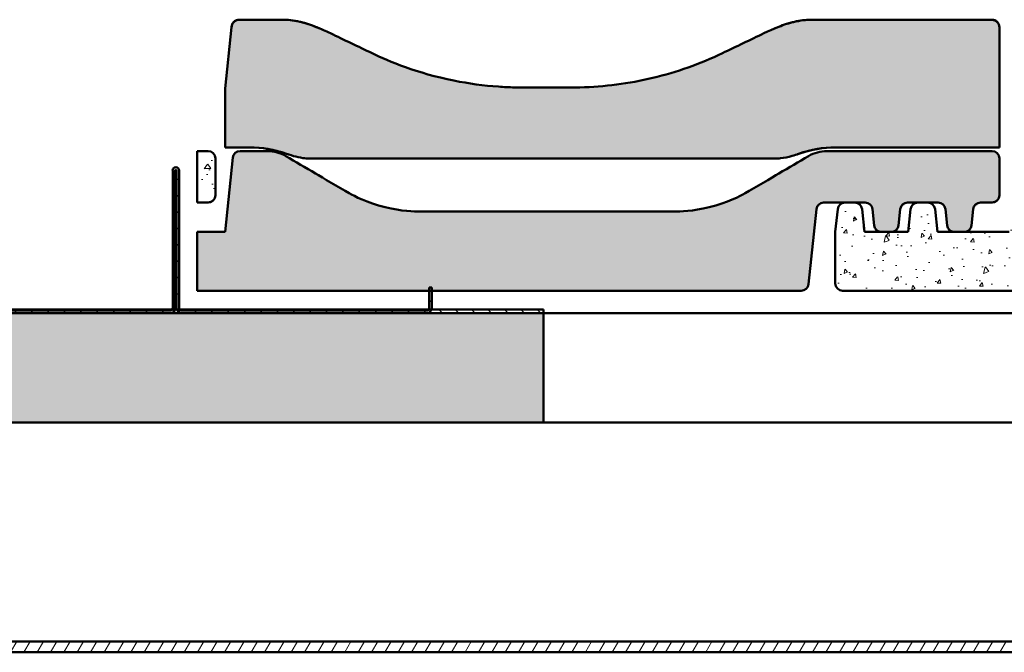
# Model space of a CAD drawing. Header units: millimetres. Extents: x 200 to 13555, y -185 to 8310.
# Tile 57 of 94: x 7575 to 7845, y 7554 to 7727. Entities that reach past the tile are written whole.
import ezdxf

# ---------------------------------------------------------------- set-up
doc = ezdxf.new("R2010")
doc.units = ezdxf.units.MM
doc.header["$LTSCALE"] = 10
doc.layers.add('Schraffur', color=7, linetype='Continuous', lineweight=18)
doc.layers.add('Sichtbare Kanten(DIN)', color=7, linetype='Continuous', lineweight=50)
pattern_1 = [(135.00021, (0, 0), (-2.2450558, -2.2450723), [])]

msp = doc.modelspace()

# ---------------------------------------------------------------- hatches: boundary and pattern name
at = {"layer": 'Schraffur'}
h = msp.add_hatch(dxfattribs=at)
h.set_pattern_fill('AR-CONC', color=256, scale=0.538328, angle=150.0002, style=0, pattern_type=2)
h.set_pattern_definition([(200.000246, (0, 0), (-3.1750085, 2.223143), [0.4037458, -4.4412034]), (145.000246, (0, 0), (-1.3777477, -3.8802351), [0.3229966, -3.5529627]), (250.451246, (-0.2646, 0.1853), (-4.5527706, -1.6570553), [0.3431311, -3.7744415]), (196.184446, (-0.5383, -0.9324), (-4.5300362, 3.6442645), [0.6056186, -6.661805]), (246.635846, (-0.916, -0.629), (-6.979437, -2.0256357), [0.5146967, -5.661646]), (141.184246, (-0.5383, -0.9324), (-6.9794336, -2.025648), [0.484495, -5.329444]), (171.000246, (-0.87, -0.43), (-1.6991239, 3.4836793), [0.4037458, -4.4412034]), (116.000246, (-0.87, -0.43), (-3.0861806, -2.7257847), [0.3229966, -3.5529627]), (221.451646, (-1.0115, -0.14), (-4.7853045, 0.7579003), [0.3431311, -3.7744415]), (187.500246, (0, 0), (-0.95271328, -1.51924344), [0, -3.5098965, 0, -3.60679548, 0, -3.5664209]), (157.500246, (0, 0), (-2.2880534, -1.13069063), [0, -2.05641175, 0, -3.42914734, 0, -1.3592774]), (117.500246, (1.0396, -0.6002), (-2.42800634, 1.54199861), [0, -1.3458192, 0, -4.19895593, 0, -5.5716915]), (107.500246, (1.5058, -0.8694), (-2.98829684, 1.1030186), [0, -1.749565, 0, -2.7885374, 0, -3.9567085])])
edge = h.paths.add_edge_path()
edge.add_spline(control_points=[(7653.52, 7689.4), (7653.79, 7689.36), (7654.07, 7689.34), (7654.35, 7689.34)], knot_values=[-0.081557, -0.081557, -0.081557, -0.081557, 0, 0, 0, 0], degree=3, periodic=0)
edge.add_line((7654.35, 7689.34), (7783.2, 7689.34))
edge.add_spline(control_points=[(7783.2, 7689.34), (7783.48, 7689.34), (7783.76, 7689.36), (7784.03, 7689.4)], knot_values=[-0.081646, -0.081646, -0.081646, -0.081646, 0, 0, 0, 0], degree=3, periodic=0)
edge.add_spline(control_points=[(7784.03, 7689.4), (7784.95, 7689.5), (7786.1, 7689.75), (7787.81, 7690.22), (7788.44, 7690.41), (7789.04, 7690.63)], knot_values=[-0.530772, -0.530772, -0.530772, -0.530772, -0.192001, -0.192001, 0, 0, 0, 0], degree=3, periodic=0)
edge.add_ellipse((7799.11, 7662.15), major_axis=(0, 30.23), ratio=0.992546, start_angle=0, end_angle=19.5994, ccw=False)
edge.add_line((7799.11, 7692.38), (7844.04, 7692.38))
edge.add_line((7844.04, 7692.38), (7844.04, 7725.17))
edge.add_spline(control_points=[(7844.04, 7725.17), (7844.04, 7725.44), (7843.98, 7725.77), (7843.78, 7726.28), (7843.61, 7726.55), (7843.25, 7726.92), (7843.01, 7727.1), (7842.56, 7727.29), (7842.28, 7727.35), (7842.04, 7727.35)], knot_values=[-0.310236, -0.310236, -0.310236, -0.310236, -0.226476, -0.226476, -0.147134, -0.147134, -0.07203, -0.07203, 0, 0, 0, 0], degree=3, periodic=0)
edge.add_line((7842.04, 7727.35), (7792.17, 7727.35))
edge.add_spline(control_points=[(7792.17, 7727.35), (7790.42, 7727.35), (7788.67, 7727.05), (7784.55, 7725.94), (7782.04, 7724.91), (7779.46, 7723.66)], knot_values=[-1.461572, -1.461572, -1.461572, -1.461572, -0.861774, -0.861774, 0, 0, 0, 0], degree=3, periodic=0)
edge.add_spline(control_points=[(7779.46, 7723.66), (7775.83, 7721.92), (7771.81, 7719.99), (7768.07, 7718.2)], knot_values=[-1.243797, -1.243797, -1.243797, -1.243797, 0, 0, 0, 0], degree=3, periodic=0)
edge.add_spline(control_points=[(7768.07, 7718.2), (7762.01, 7715.3), (7755.6, 7713.02), (7742.42, 7709.86), (7735.73, 7708.99), (7728.18, 7708.8), (7727.36, 7708.79), (7726.58, 7708.79)], knot_values=[-4.034188, -4.034188, -4.034188, -4.034188, -2.121577, -2.121577, -0.233152, -0.233152, 0, 0, 0, 0], degree=3, periodic=0)
edge.add_line((7726.58, 7708.79), (7713.49, 7708.79))
edge.add_spline(control_points=[(7713.49, 7708.79), (7712.72, 7708.79), (7711.9, 7708.8), (7709.61, 7708.86), (7708.15, 7708.93), (7702.59, 7709.32), (7698.5, 7709.88), (7684.35, 7712.73), (7676.7, 7715.95), (7672, 7718.2)], knot_values=[-2.533609, -2.533609, -2.533609, -2.533609, -2.40777, -2.40777, -2.187146, -2.187146, -1.56301, -1.56301, 0, 0, 0, 0], degree=3, periodic=0)
edge.add_spline(control_points=[(7672, 7718.2), (7668.26, 7719.99), (7664.24, 7721.92), (7660.62, 7723.66)], knot_values=[-2.863314, -2.863314, -2.863314, -2.863314, -1.63252, -1.63252, -1.63252, -1.63252], degree=3, periodic=0)
edge.add_spline(control_points=[(7660.62, 7723.66), (7659.34, 7724.28), (7658.03, 7724.86), (7655.3, 7725.94), (7653.83, 7726.43), (7650.9, 7727.13), (7649.4, 7727.35), (7647.9, 7727.35)], knot_values=[-1.329698, -1.329698, -1.329698, -1.329698, -0.90429, -0.90429, -0.448624, -0.448624, 0, 0, 0, 0], degree=3, periodic=0)
edge.add_line((7647.9, 7727.35), (7635.52, 7727.35))
edge.add_spline(control_points=[(7635.52, 7727.35), (7635.3, 7727.35), (7635.09, 7727.31), (7634.68, 7727.16), (7634.48, 7727.05), (7634.08, 7726.74), (7633.9, 7726.51), (7633.61, 7725.98), (7633.52, 7725.67), (7633.48, 7725.36)], knot_values=[-0.313161, -0.313161, -0.313161, -0.313161, -0.247906, -0.247906, -0.181327, -0.181327, -0.09434, -0.09434, 0, 0, 0, 0], degree=3, periodic=0)
edge.add_line((7633.48, 7725.36), (7631.72, 7708.5))
edge.add_line((7631.72, 7708.5), (7631.72, 7692.38))
edge.add_line((7631.72, 7692.38), (7638.44, 7692.38))
edge.add_ellipse((7638.44, 7662.15), major_axis=(0, 30.23), ratio=0.992546, start_angle=340.4006, end_angle=360, ccw=False)
edge.add_spline(control_points=[(7648.51, 7690.63), (7650.17, 7690.03), (7652.18, 7689.55), (7653.52, 7689.4)], knot_values=[-0.404193, -0.404193, -0.404193, -0.404193, 0, 0, 0, 0], degree=3, periodic=0)
h = msp.add_hatch(dxfattribs=at)
h.set_pattern_fill('AR-CONC', color=256, scale=1.614983, angle=135.0002, style=0, pattern_type=2)
h.set_pattern_definition([(185.00021, (0, 0), (-7.474287, 8.907436), [1.211237, -13.32361]), (130.00021, (0, 0), (-7.005249, -10.174292), [0.96899, -10.658888]), (235.45121, (-0.623, 0.742), (-14.479549, -1.266738), [1.029393, -11.323324]), (181.18441, (-2.284, -2.284), (-10.297413, 14.077653), [1.816856, -19.985415]), (231.63581, (-3.142, -1.11), (-21.797675, -0.450594), [1.54409, -16.984938]), (126.18421, (-2.284, -2.284), (-21.797675, -0.450633), [1.453485, -15.988332]), (156.00021, (-2.855, -0.571), (-2.218748, 11.414226), [1.211237, -13.32361]), (101.00021, (-2.855, -0.571), (-11.059523, -5.502424), [0.96899, -10.658888]), (206.45161, (-3.04, 0.38), (-13.278267, 5.911818), [1.029393, -11.323324]), (172.50021, (0, 0), (-3.9403807, -3.662686), [0, -10.5296895, 0, -10.8203864, 0, -10.6992627]), (142.50021, (0, 0), (-7.5082033, -1.49991), [0, -6.1692352, 0, -10.287442, 0, -4.0778322]), (102.50021, (2.5466, -2.5466), (-5.8385224, 6.3536153), [0, -4.0374576, 0, -12.596868, 0, -16.7150746]), (92.50021, (3.6886, -3.6885), (-7.802969, 5.5165917), [0, -5.248695, 0, -8.365612, 0, -11.8701254])])
edge = h.paths.add_edge_path()
edge.add_ellipse((7627.04, 7679.28), major_axis=(0, -2.02), ratio=0.992546, start_angle=0, end_angle=90)
edge.add_line((7629.04, 7679.28), (7629.04, 7689.36))
edge.add_ellipse((7627.04, 7689.36), major_axis=(0, 2.02), ratio=0.992546, start_angle=270, end_angle=360)
edge.add_line((7627.04, 7691.37), (7624.04, 7691.37))
edge.add_line((7624.04, 7691.37), (7624.04, 7677.27))
edge.add_line((7624.04, 7677.27), (7627.04, 7677.27))
h = msp.add_hatch(dxfattribs=at)
h.set_pattern_fill('AR-CONC', color=256, scale=0.538328, angle=30, style=0, pattern_type=2)
h.set_pattern_definition([(80.000022, (0, 0), (3.5128089, 1.6380528), [0.4037458, -4.4412034]), (25.000022, (0, 0), (-2.6714961, 3.1332925), [0.3229966, -3.5529627]), (130.451022, (0.2927, 0.1365), (0.8413519, 4.7713394), [0.3431311, -3.7744415]), (76.18422, (-0.5383, 0.9324), (5.421052, 2.100973), [0.6056186, -6.661805]), (126.63562, (-0.0866, 1.1075), (1.735494, 7.0571807), [0.5146967, -5.661646]), (21.18402, (-0.5383, 0.9324), (1.7354816, 7.057184), [0.484495, -5.329444]), (51.000022, (0.0625, 0.9685), (3.8665157, -0.2703703), [0.4037458, -4.4412034]), (356.000022, (0.0625, 0.9685), (-0.8174928, 4.0356064), [0.3229966, -3.5529627]), (101.451422, (0.3847, 0.946), (3.0490279, 3.7652333), [0.3431311, -3.7744415]), (67.500022, (0, 0), (-0.8393406, 1.5846989), [0, -3.5098965, 0, -3.60679548, 0, -3.5664209]), (37.500022, (0, 0), (0.1648298, 2.54685703), [0, -2.05641175, 0, -3.42914734, 0, -1.3592774]), (357.500022, (-1.0396, -0.6002), (2.54941833, 1.33170592), [0, -1.3458192, 0, -4.19895593, 0, -5.5716915]), (347.500022, (-1.5058, -0.8694), (2.4493985, 2.03642213), [0, -1.749565, 0, -2.7885374, 0, -3.9567085])])
edge = h.paths.add_edge_path()
edge.add_ellipse((7635.84, 7689.36), major_axis=(0, 2.02), ratio=0.992546, start_angle=0, end_angle=84)
edge.add_line((7633.85, 7689.57), (7631.72, 7669.21))
edge.add_line((7631.72, 7669.21), (7624.04, 7669.21))
edge.add_line((7624.04, 7669.21), (7624.04, 7653.09))
edge.add_line((7624.04, 7653.09), (7687.69, 7653.09))
edge.add_line((7687.69, 7653.09), (7688.39, 7653.09))
edge.add_line((7688.39, 7653.09), (7789.71, 7653.09))
edge.add_ellipse((7789.71, 7655.1), major_axis=(0, -2.02), ratio=0.992546, start_angle=0, end_angle=84)
edge.add_line((7791.7, 7654.89), (7793.85, 7675.46))
edge.add_ellipse((7795.84, 7675.25), major_axis=(0, 2.02), ratio=0.992546, start_angle=0, end_angle=84, ccw=False)
edge.add_line((7795.84, 7677.27), (7801.68, 7677.27))
edge.add_line((7801.68, 7677.27), (7804.39, 7677.27))
edge.add_line((7804.39, 7677.27), (7807.24, 7677.27))
edge.add_ellipse((7807.24, 7675.25), major_axis=(0, 2.02), ratio=0.992546, start_angle=276, end_angle=360, ccw=False)
edge.add_line((7809.22, 7675.46), (7809.69, 7671.01))
edge.add_ellipse((7811.68, 7671.22), major_axis=(0, -2.02), ratio=0.992546, start_angle=276, end_angle=360)
edge.add_line((7811.68, 7669.21), (7814.39, 7669.21))
edge.add_ellipse((7814.39, 7671.22), major_axis=(0, -2.02), ratio=0.992546, start_angle=0, end_angle=84)
edge.add_line((7816.38, 7671.01), (7816.85, 7675.46))
edge.add_ellipse((7818.84, 7675.25), major_axis=(0, 2.02), ratio=0.992546, start_angle=0, end_angle=84, ccw=False)
edge.add_line((7818.84, 7677.27), (7821.68, 7677.27))
edge.add_line((7821.68, 7677.27), (7824.39, 7677.27))
edge.add_line((7824.39, 7677.27), (7827.24, 7677.27))
edge.add_ellipse((7827.24, 7675.25), major_axis=(0, 2.02), ratio=0.992546, start_angle=276, end_angle=360, ccw=False)
edge.add_line((7829.22, 7675.46), (7829.69, 7671.01))
edge.add_ellipse((7831.68, 7671.22), major_axis=(0, -2.02), ratio=0.992546, start_angle=276, end_angle=360)
edge.add_line((7831.68, 7669.21), (7834.39, 7669.21))
edge.add_ellipse((7834.39, 7671.22), major_axis=(0, -2.02), ratio=0.992546, start_angle=0, end_angle=84)
edge.add_line((7836.38, 7671.01), (7836.85, 7675.46))
edge.add_ellipse((7838.84, 7675.25), major_axis=(0, 2.02), ratio=0.992546, start_angle=0, end_angle=84, ccw=False)
edge.add_line((7838.84, 7677.27), (7842.04, 7677.27))
edge.add_ellipse((7842.04, 7679.28), major_axis=(0, -2.02), ratio=0.992546, start_angle=0, end_angle=90)
edge.add_line((7844.04, 7679.28), (7844.04, 7689.36))
edge.add_ellipse((7842.04, 7689.36), major_axis=(0, 2.02), ratio=0.992546, start_angle=270, end_angle=360)
edge.add_line((7842.04, 7691.37), (7796.74, 7691.37))
edge.add_spline(control_points=[(7796.74, 7691.37), (7795.85, 7691.37), (7794.98, 7691.26), (7793.27, 7690.79), (7792.46, 7690.45), (7791.7, 7690)], knot_values=[-0.529094, -0.529094, -0.529094, -0.529094, -0.264684, -0.264684, 0, 0, 0, 0], degree=3, periodic=0)
edge.add_spline(control_points=[(7791.7, 7690), (7789.05, 7688.44), (7786.28, 7686.81), (7781.6, 7684.06), (7777.12, 7681.42), (7774.34, 7679.83)], knot_values=[-2.262163, -2.262163, -2.262163, -2.262163, -0.960654, -0.960654, 0, 0, 0, 0], degree=3, periodic=0)
edge.add_spline(control_points=[(7774.34, 7679.83), (7772.94, 7679.03), (7769.52, 7677.19), (7760, 7674.88), (7756.38, 7674.77), (7754.89, 7674.77)], knot_values=[-0.960597, -0.960597, -0.960597, -0.960597, -0.447921, -0.447921, 0, 0, 0, 0], degree=3, periodic=0)
edge.add_line((7754.89, 7674.77), (7685.19, 7674.77))
edge.add_spline(control_points=[(7685.19, 7674.77), (7683.69, 7674.77), (7680.07, 7674.88), (7670.55, 7677.19), (7667.13, 7679.03), (7665.73, 7679.83)], knot_values=[-0.90389, -0.90389, -0.90389, -0.90389, -0.482407, -0.482407, 0, 0, 0, 0], degree=3, periodic=0)
edge.add_spline(control_points=[(7665.73, 7679.83), (7662.95, 7681.42), (7658.47, 7684.06), (7653.8, 7686.81), (7651.03, 7688.44), (7648.37, 7690)], knot_values=[-1.81679, -1.81679, -1.81679, -1.81679, -1.15832, -1.15832, -0.266199, -0.266199, -0.266199, -0.266199], degree=3, periodic=0)
edge.add_spline(control_points=[(7648.37, 7690), (7647.61, 7690.45), (7646.8, 7690.79), (7645.1, 7691.26), (7644.22, 7691.37), (7643.34, 7691.37)], knot_values=[-0.529075, -0.529075, -0.529075, -0.529075, -0.2644, -0.2644, 0, 0, 0, 0], degree=3, periodic=0)
edge.add_line((7643.34, 7691.37), (7635.84, 7691.37))
h = msp.add_hatch(dxfattribs=at)
h.set_pattern_fill('AR-CONC', color=256, scale=1.614983, angle=30, style=0, pattern_type=2)
h.set_pattern_definition([(80.00002, (0, 0), (10.538427, 4.9141584), [1.211237, -13.32361]), (25.00002, (0, 0), (-8.014488, 9.399878), [0.96899, -10.658888]), (130.45102, (0.878, 0.41), (2.524056, 14.314018), [1.029393, -11.323324]), (76.18422, (-1.615, 2.797), (16.263156, 6.30292), [1.816856, -19.985415]), (126.63562, (-0.26, 3.322), (5.206482, 21.171542), [1.54409, -16.984938]), (21.18402, (-1.615, 2.797), (5.206445, 21.171552), [1.453485, -15.988332]), (51.00002, (0.187, 2.905), (11.599547, -0.811111), [1.211237, -13.32361]), (356.00002, (0.187, 2.905), (-2.452478, 12.106819), [0.96899, -10.658888]), (101.45142, (1.154, 2.838), (9.147084, 11.2957), [1.029393, -11.323324]), (67.500022, (0, 0), (-2.5180218, 4.7540967), [0, -10.5296895, 0, -10.8203864, 0, -10.6992627]), (37.50002, (0, 0), (0.4944894, 7.640571), [0, -6.1692352, 0, -10.287442, 0, -4.0778322]), (357.50002, (-3.119, -1.8007), (7.648255, 3.9951178), [0, -4.0374576, 0, -12.596868, 0, -16.7150746]), (347.50002, (-4.5175, -2.608), (7.3481955, 6.1092664), [0, -5.248695, 0, -8.365612, 0, -11.8701254])])
edge = h.paths.add_edge_path()
edge.add_line((7819.04, 7669.21), (7814.39, 7669.21))
edge.add_line((7814.39, 7669.21), (7811.68, 7669.21))
edge.add_line((7811.68, 7669.21), (7807.04, 7669.21))
edge.add_line((7807.04, 7669.21), (7806.38, 7675.46))
edge.add_ellipse((7804.39, 7675.25), major_axis=(0, 2.02), ratio=0.992546, start_angle=276, end_angle=360)
edge.add_line((7804.39, 7677.27), (7801.68, 7677.27))
edge.add_ellipse((7801.68, 7675.25), major_axis=(0, 2.02), ratio=0.992546, start_angle=0, end_angle=84)
edge.add_line((7799.69, 7675.46), (7799.04, 7669.21))
edge.add_line((7799.04, 7669.21), (7799.04, 7655.1))
edge.add_ellipse((7801.04, 7655.1), major_axis=(0, -2.02), ratio=0.992546, start_angle=270, end_angle=360)
edge.add_line((7801.04, 7653.09), (8004.71, 7653.09))
edge.add_ellipse((8004.71, 7655.1), major_axis=(0, -2.02), ratio=0.992546, start_angle=0, end_angle=84)
edge.add_line((8006.7, 7654.89), (8008.85, 7675.46))
edge.add_ellipse((8010.84, 7675.25), major_axis=(0, 2.02), ratio=0.992546, start_angle=0, end_angle=84, ccw=False)
edge.add_line((8010.84, 7677.27), (8016.68, 7677.27))
edge.add_line((8016.68, 7677.27), (8019.39, 7677.27))
edge.add_line((8019.39, 7677.27), (8022.24, 7677.27))
edge.add_ellipse((8022.24, 7675.25), major_axis=(0, 2.02), ratio=0.992546, start_angle=276, end_angle=360, ccw=False)
edge.add_line((8024.22, 7675.46), (8024.69, 7671.01))
edge.add_ellipse((8026.68, 7671.22), major_axis=(0, -2.02), ratio=0.992546, start_angle=276, end_angle=360)
edge.add_line((8026.68, 7669.21), (8029.39, 7669.21))
edge.add_ellipse((8029.39, 7671.22), major_axis=(0, -2.02), ratio=0.992546, start_angle=0, end_angle=84)
edge.add_line((8031.38, 7671.01), (8031.85, 7675.46))
edge.add_ellipse((8033.84, 7675.25), major_axis=(0, 2.02), ratio=0.992546, start_angle=0, end_angle=84, ccw=False)
edge.add_line((8033.84, 7677.27), (8036.68, 7677.27))
edge.add_line((8036.68, 7677.27), (8039.39, 7677.27))
edge.add_line((8039.39, 7677.27), (8042.24, 7677.27))
edge.add_ellipse((8042.24, 7675.25), major_axis=(0, 2.02), ratio=0.992546, start_angle=276, end_angle=360, ccw=False)
edge.add_line((8044.22, 7675.46), (8044.69, 7671.01))
edge.add_ellipse((8046.68, 7671.22), major_axis=(0, -2.02), ratio=0.992546, start_angle=276, end_angle=360)
edge.add_line((8046.68, 7669.21), (8049.39, 7669.21))
edge.add_ellipse((8049.39, 7671.22), major_axis=(0, -2.02), ratio=0.992546, start_angle=0, end_angle=84)
edge.add_line((8051.38, 7671.01), (8051.85, 7675.46))
edge.add_ellipse((8053.84, 7675.25), major_axis=(0, 2.02), ratio=0.992546, start_angle=0, end_angle=84, ccw=False)
edge.add_line((8053.84, 7677.27), (8057.04, 7677.27))
edge.add_ellipse((8057.04, 7679.28), major_axis=(0, -2.02), ratio=0.992546, start_angle=0, end_angle=90)
edge.add_line((8059.04, 7679.28), (8059.04, 7689.36))
edge.add_ellipse((8057.04, 7689.36), major_axis=(0, 2.02), ratio=0.992546, start_angle=270, end_angle=360)
edge.add_line((8057.04, 7691.37), (8011.74, 7691.37))
edge.add_spline(control_points=[(8011.74, 7691.37), (8010.85, 7691.37), (8009.98, 7691.26), (8008.27, 7690.79), (8007.46, 7690.45), (8006.7, 7690)], knot_values=[-0.529094, -0.529094, -0.529094, -0.529094, -0.264684, -0.264684, 0, 0, 0, 0], degree=3, periodic=0)
edge.add_spline(control_points=[(8006.7, 7690), (8004.05, 7688.44), (8001.28, 7686.81), (7996.6, 7684.06), (7992.12, 7681.42), (7989.34, 7679.83)], knot_values=[-2.262163, -2.262163, -2.262163, -2.262163, -0.960654, -0.960654, 0, 0, 0, 0], degree=3, periodic=0)
edge.add_spline(control_points=[(7989.34, 7679.83), (7987.94, 7679.03), (7984.52, 7677.19), (7975, 7674.88), (7971.38, 7674.77), (7969.89, 7674.77)], knot_values=[-0.960597, -0.960597, -0.960597, -0.960597, -0.447921, -0.447921, 0, 0, 0, 0], degree=3, periodic=0)
edge.add_line((7969.89, 7674.77), (7900.19, 7674.77))
edge.add_spline(control_points=[(7900.19, 7674.77), (7898.69, 7674.77), (7895.07, 7674.88), (7885.55, 7677.19), (7882.13, 7679.03), (7880.73, 7679.83)], knot_values=[-0.90389, -0.90389, -0.90389, -0.90389, -0.482407, -0.482407, 0, 0, 0, 0], degree=3, periodic=0)
edge.add_spline(control_points=[(7880.73, 7679.83), (7877.95, 7681.42), (7873.47, 7684.06), (7868.8, 7686.81), (7866.03, 7688.44), (7863.37, 7690)], knot_values=[-1.81679, -1.81679, -1.81679, -1.81679, -1.15832, -1.15832, -0.266199, -0.266199, -0.266199, -0.266199], degree=3, periodic=0)
edge.add_spline(control_points=[(7863.37, 7690), (7862.61, 7690.45), (7861.8, 7690.79), (7860.1, 7691.26), (7859.22, 7691.37), (7858.34, 7691.37)], knot_values=[-0.529075, -0.529075, -0.529075, -0.529075, -0.2644, -0.2644, 0, 0, 0, 0], degree=3, periodic=0)
edge.add_line((7858.34, 7691.37), (7850.84, 7691.37))
edge.add_ellipse((7850.84, 7689.36), major_axis=(0, 2.02), ratio=0.992546, start_angle=0, end_angle=84)
edge.add_line((7848.85, 7689.57), (7846.72, 7669.21))
edge.add_line((7846.72, 7669.21), (7834.39, 7669.21))
edge.add_line((7834.39, 7669.21), (7831.68, 7669.21))
edge.add_line((7831.68, 7669.21), (7827.04, 7669.21))
edge.add_line((7827.04, 7669.21), (7826.38, 7675.46))
edge.add_ellipse((7824.39, 7675.25), major_axis=(0, 2.02), ratio=0.992546, start_angle=276, end_angle=360)
edge.add_line((7824.39, 7677.27), (7821.68, 7677.27))
edge.add_ellipse((7821.68, 7675.25), major_axis=(0, 2.02), ratio=0.992546, start_angle=0, end_angle=84)
edge.add_line((7819.69, 7675.46), (7819.04, 7669.21))
h = msp.add_hatch(dxfattribs=at)
h.set_pattern_fill('ANSI31', color=256, scale=25.4, angle=90.0002, style=0)
h.set_pattern_definition(pattern_1)
edge = h.paths.add_edge_path()
edge.add_line((7569.44, 7646.95), (7616.64, 7646.95))
edge.add_ellipse((7616.64, 7648.35), major_axis=(1.4, 0), ratio=1, start_angle=270, end_angle=343.3985)
edge.add_ellipse((7616.64, 7648.35), major_axis=(0.4, 1.34), ratio=1, start_angle=270, end_angle=286.6015)
edge.add_line((7618.04, 7648.35), (7618.04, 7686.07))
edge.add_ellipse((7618.21, 7686.07), major_axis=(0, 0.175), ratio=1, start_angle=270, end_angle=450, ccw=False)
edge.add_line((7618.39, 7686.07), (7618.39, 7648.35))
edge.add_ellipse((7619.79, 7648.35), major_axis=(0, -1.4), ratio=1, start_angle=270, end_angle=286.6015)
edge.add_ellipse((7619.79, 7648.35), major_axis=(0.4, -1.34), ratio=1, start_angle=270, end_angle=343.3985)
edge.add_line((7619.79, 7646.95), (7686.99, 7646.95))
edge.add_ellipse((7686.99, 7648.35), major_axis=(1.4, 0), ratio=1, start_angle=270, end_angle=343.3985)
edge.add_ellipse((7686.99, 7648.35), major_axis=(0.4, 1.34), ratio=1, start_angle=270, end_angle=286.6015)
edge.add_line((7688.39, 7648.35), (7688.39, 7653.09))
edge.add_line((7688.39, 7653.09), (7688.39, 7653.95))
edge.add_line((7688.39, 7653.95), (7687.69, 7653.95))
edge.add_line((7687.69, 7653.95), (7687.69, 7653.09))
edge.add_line((7687.69, 7653.09), (7687.69, 7648.35))
edge.add_ellipse((7686.99, 7648.35), major_axis=(0, -0.7), ratio=1, start_angle=55.1501, end_angle=90, ccw=False)
edge.add_ellipse((7686.99, 7648.35), major_axis=(-0.4, -0.574), ratio=1, start_angle=34.8499, end_angle=90, ccw=False)
edge.add_line((7686.99, 7647.65), (7619.79, 7647.65))
edge.add_ellipse((7619.79, 7648.35), major_axis=(-0.7, 0), ratio=1, start_angle=34.8499, end_angle=90, ccw=False)
edge.add_ellipse((7619.79, 7648.35), major_axis=(-0.4, 0.574), ratio=1, start_angle=55.1501, end_angle=90, ccw=False)
edge.add_line((7619.09, 7648.35), (7619.09, 7686.07))
edge.add_ellipse((7618.21, 7686.07), major_axis=(0, 0.875), ratio=1, start_angle=270, end_angle=450)
edge.add_line((7617.34, 7686.07), (7617.34, 7648.35))
edge.add_ellipse((7616.64, 7648.35), major_axis=(0, -0.7), ratio=1, start_angle=55.1501, end_angle=90, ccw=False)
edge.add_ellipse((7616.64, 7648.35), major_axis=(-0.4, -0.574), ratio=1, start_angle=34.8499, end_angle=90, ccw=False)
edge.add_line((7616.64, 7647.65), (7569.44, 7647.65))
edge.add_ellipse((7569.44, 7648.35), major_axis=(-0.7, 0), ratio=1, start_angle=34.8499, end_angle=90, ccw=False)
edge.add_ellipse((7569.44, 7648.35), major_axis=(-0.574, -0.4), ratio=1, start_angle=325.1501, end_angle=360, ccw=False)
edge.add_line((7568.74, 7648.35), (7568.74, 7667.19))
edge.add_line((7568.74, 7667.19), (7568.04, 7667.19))
edge.add_line((7568.04, 7667.19), (7568.04, 7648.35))
edge.add_ellipse((7569.44, 7648.35), major_axis=(0, -1.4), ratio=1, start_angle=270, end_angle=286.6015)
edge.add_ellipse((7569.44, 7648.35), major_axis=(0.4, -1.34), ratio=1, start_angle=270, end_angle=343.3985)
h = msp.add_hatch(dxfattribs=at)
h.set_pattern_fill('ANSI31', color=256, scale=25.4, angle=90.0002, style=0)
h.set_pattern_definition(pattern_1)
h.paths.add_polyline_path([(7719.04, 7646.95), (7719.04, 7647.95), (7688.33, 7647.95), (7687.56, 7647.95), (7619.21, 7647.95), (7618.44, 7647.95), (7617.98, 7647.95), (7617.21, 7647.95), (7568.86, 7647.95), (7568.09, 7647.95), (2119.98, 7647.95), (2119.21, 7647.95), (2070.86, 7647.95), (2070.09, 7647.95), (2069.63, 7647.95), (2068.86, 7647.95), (2000.51, 7647.95), (1999.74, 7647.95), (1969.04, 7647.95), (1969.04, 7646.95)])
h = msp.add_hatch(dxfattribs=at)
h.set_pattern_fill('WOOD', color=256, scale=382.322837, angle=45, style=0, pattern_type=2)
h.set_pattern_definition([(40.236, (-45.958, 45.958), (-3244.11939, -2703.3985), [46.038, -4557.747]), (56.3099, (-10.81, 75.696), (811.03027, 1351.71523), [58.484, -1890.988]), (90, (21.63, 124.36), (-270.343, 270.343), [43.255, -497.433]), (91.8476, (21.627, 167.613), (-270.34122, 7839.936157), [83.85, -8301.146]), (57.9946, (18.924, 251.42), (-1892.40236, -2973.77333), [51.008, -5049.7965]), (45, (45.96, 294.67), (0, 540.686), [95.581, -286.742]), (35.538, (113.544, 362.26), (-1622.05278, -1081.3817), [46.511, -2279.068]), (39.289, (-118.95, 118.95), (-2703.4466, -2162.72566), [38.423, -3803.875]), (45, (-89.2, 143.3), (0, 540.686), [57.348, -324.974]), (73.3008, (-48.662, 183.833), (1351.71372, 4595.84024), [56.449, -5588.489]), (97.125, (-32.44, 237.902), (270.34213, -2433.08638), [87.183, -4271.961]), (84.2894, (-43.255, 324.412), (270.34323, 2973.77271), [54.338, -5379.4735]), (51.3402, (-37.85, 378.48), (1892.40067, 2433.0876), [69.242, -3392.84]), (33.111, (5.407, 432.549), (-4595.840924, -2973.740288), [74.234, -7349.124]), (38.29, (-202.757, 202.757), (2703.43777, 2162.737763), [65.443, -6478.881]), (48.3665, (-151.392, 243.309), (4055.139865, 4595.831553), [65.107, -6445.619]), (78.6901, (-108.14, 291.97), (-270.3425, -811.0291), [68.924, -1309.559]), (92.4896, (-94.62, 359.556), (-270.347227, 5677.188277), [62.238, -6161.515]), (59.9314, (-97.324, 421.735), (2162.750897, 3784.811575), [59.353, -5875.8814]), (45, (-67.6, 473.1), (0, 540.686), [45.879, -336.444]), (32.005, (-35.145, 505.542), (2973.78654, 1892.3816), [51.008, -5049.7965]), (45, (83.8, 83.8), (0, 540.686), [0, -382.323]), (268.152, (81.103, 162.206), (270.395953, 7839.93427), [83.85, -8301.146]), (251.565, (-191.94, 348.74), (-0.0002, -540.686), [34.196, -820.702]), (233.13, (-202.76, 316.3), (-1351.71923, -1892.3995), [54.068, -2649.363]), (201.801, (-235.2, 273.047), (-1892.40602, -811.015), [29.117, -2882.569]), (71.5651, (81.1, 162.2), (-0.0007, 540.686), [42.745, -812.153]), (51.7098, (94.62, 202.757), (-2162.7472, -2703.430222), [65.443, -6478.881]), (34.875, (135.172, 254.122), (5406.870365, 3784.763067), [108.744, -10765.6376]), (34.695, (-16.22, 16.22), (1892.40666, 1351.71148), [42.745, -4231.74]), (60.5241, (18.924, 40.551), (-2162.739987, -3784.793013), [71.424, -7070.946]), (87.8789, (54.069, 102.73), (-270.34294, -6758.565834), [73.043, -7231.216]), (79.6952, (56.772, 175.723), (811.02588, 4595.835986), [60.451, -5984.614]), (54.4623, (67.586, 235.2), (1081.3732, 1622.05844), [69.767, -2255.812]), (38.418, (108.137, 291.97), (-5136.522213, -4055.14108), [100.0634, -9906.2906]), (36.87, (-83.806, 83.806), (-1892.3995, -1351.71923), [54.068, -2649.363]), (56.3099, (-40.55, 116.25), (811.03027, 1351.71523), [58.484, -1890.988]), (87.5104, (-8.11, 164.91), (-270.347227, -5677.188277), [62.238, -6161.515]), (90, (-5.4, 227.1), (-270.343, 270.343), [70.289, -470.399]), (62.354, (-5.407, 297.377), (-2433.08257, -4595.817714), [64.089, -6344.8]), (41.634, (24.33, 354.15), (-4595.796165, -4055.17997), [65.107, -6445.619]), (27.897, (72.993, 397.404), (3514.45286, 1892.37619), [52.002, -5148.168]), (36.254, (-151.392, 151.392), (2162.74017, 1622.064885), [50.287, -4978.379]), (59.9314, (-110.84, 181.13), (2162.750897, 3784.811575), [59.3526, -5875.8814]), (77.0054, (-81.103, 232.495), (-540.68573, -2162.74532), [72.137, -3534.689]), (94.8991, (-64.882, 302.784), (540.685914, -6488.218837), [94.967, -9401.739]), (60.9454, (-72.993, 397.404), (-811.02983, -1351.71636), [55.667, -2727.686]), (38.991, (-45.958, 446.066), (2973.761936, 2433.07837), [73.043, -7231.216]), (21.801, (10.814, 492.024), (1892.40602, 811.015), [29.117, -2882.569]), (35.538, (-232.495, 232.495), (-1622.05278, -1081.3817), [46.511, -2279.068]), (55.008, (-194.647, 259.53), (2433.08877, 3514.46387), [65.999, -6533.9355]), (82.4054, (-156.799, 313.598), (811.02686, 6217.90909), [81.8205, -8100.236]), (74.0546, (124.358, 124.358), (811.02899, 2973.77279), [39.362, -3896.902]), (55.7843, (135.172, 162.206), (-3514.46974, -5136.533216), [81.7314, -8091.404]), (37.875, (181.13, 229.79), (-2162.7442, -1622.059), [92.472, -2989.914])])
h.paths.add_polyline_path([(1969.04, 7616.95), (2295.45, 7616.95), (2355.45, 7616.95), (2923.72, 7616.95), (2983.72, 7616.95), (3551.99, 7616.95), (3611.99, 7616.95), (4180.26, 7616.95), (4240.26, 7616.95), (4808.54, 7616.95), (4868.54, 7616.95), (5436.81, 7616.95), (5496.81, 7616.95), (6065.08, 7616.95), (6125.08, 7616.95), (6693.35, 7616.95), (6753.35, 7616.95), (7321.63, 7616.95), (7381.63, 7616.95), (7719.04, 7616.95), (7719.04, 7646.95), (1969.04, 7646.95)])
h = msp.add_hatch(dxfattribs=at)
h.set_pattern_fill('ANSI31', color=256, scale=25.4, angle=15, style=0)
h.set_pattern_definition([(59.999978, (0, 0), (-2.74963, 1.5875011), [])])
h.paths.add_polyline_path([(8294.04, 7553.95), (8294.04, 7556.95), (8009.9, 7556.95), (7949.9, 7556.95), (7381.63, 7556.95), (7321.63, 7556.95), (6753.35, 7556.95), (6693.35, 7556.95), (6125.08, 7556.95), (6065.08, 7556.95), (5496.81, 7556.95), (5436.81, 7556.95), (4868.54, 7556.95), (4808.54, 7556.95), (4240.26, 7556.95), (4180.26, 7556.95), (3611.99, 7556.95), (3551.99, 7556.95), (2983.72, 7556.95), (2923.72, 7556.95), (2355.45, 7556.95), (2295.45, 7556.95), (1727.17, 7556.95), (1667.17, 7556.95), (1383.04, 7556.95), (1383.04, 7553.95), (1657.17, 7553.95), (1737.17, 7553.95), (2285.45, 7553.95), (2365.45, 7553.95), (2913.72, 7553.95), (2993.72, 7553.95), (3541.99, 7553.95), (3621.99, 7553.95), (4170.26, 7553.95), (4250.26, 7553.95), (4798.54, 7553.95), (4878.54, 7553.95), (5426.81, 7553.95), (5506.81, 7553.95), (6055.08, 7553.95), (6135.08, 7553.95), (6683.35, 7553.95), (6763.35, 7553.95), (7311.63, 7553.95), (7391.63, 7553.95), (7939.9, 7553.95), (8019.9, 7553.95)])

# ---------------------------------------------------------------- linework, layer by layer
at = {"layer": 'Sichtbare Kanten(DIN)'}
for p, q in [((7635.52, 7727.39), (7647.84, 7727.39)), ((7647.9, 7727.35), (7635.52, 7727.35)), ((7842.04, 7727.35), (7792.17, 7727.35)), ((7792.24, 7727.39), (7842.04, 7727.39)), ((7633.48, 7725.36), (7631.72, 7708.5)), ((7844.04, 7725.21), (7844.04, 7725.17)), ((7844.04, 7692.38), (7844.04, 7725.17)), ((7631.72, 7708.5), (7631.72, 7692.38)), ((7726.58, 7708.79), (7713.49, 7708.79)), ((7631.72, 7692.38), (7638.44, 7692.38)), ((7631.72, 7692.38), (7631.72, 7692.37)), ((7638.44, 7692.37), (7631.72, 7692.37)), ((7799.11, 7692.38), (7844.04, 7692.38)), ((7844.04, 7692.37), (7799.11, 7692.37)), ((7844.04, 7692.38), (7844.04, 7692.37)), ((7627.04, 7691.37), (7624.04, 7691.37)), ((7624.04, 7691.37), (7624.04, 7677.27)), ((7633.85, 7689.57), (7631.72, 7669.21)), ((7643.34, 7691.37), (7635.84, 7691.37)), ((7842.04, 7691.37), (7796.74, 7691.37)), ((7629.04, 7679.28), (7629.04, 7689.36)), ((7654.35, 7689.34), (7783.2, 7689.34)), ((7844.04, 7679.28), (7844.04, 7689.36)), ((7617.34, 7686.07), (7617.34, 7648.35)), ((7618.04, 7648.35), (7618.04, 7686.07)), ((7618.39, 7686.07), (7618.39, 7648.35)), ((7619.09, 7648.35), (7619.09, 7686.07)), ((7629.04, 7679.27), (7629.04, 7679.28)), ((7844.04, 7679.27), (7844.04, 7679.28)), ((7624.04, 7677.27), (7627.04, 7677.27)), ((7624.04, 7677.27), (7624.04, 7677.26)), ((7627.04, 7677.26), (7624.04, 7677.26)), ((7795.84, 7677.27), (7807.24, 7677.27)), ((7801.46, 7677.26), (7795.84, 7677.26)), ((7804.39, 7677.27), (7801.68, 7677.27)), ((7807.24, 7677.26), (7804.61, 7677.26)), ((7818.84, 7677.27), (7827.24, 7677.27)), ((7821.46, 7677.26), (7818.84, 7677.26)), ((7824.39, 7677.27), (7821.68, 7677.27)), ((7827.24, 7677.26), (7824.61, 7677.26)), ((7838.84, 7677.27), (7842.04, 7677.27)), ((7842.04, 7677.26), (7838.84, 7677.26)), ((7754.89, 7674.77), (7685.19, 7674.77)), ((7791.7, 7654.89), (7793.85, 7675.46)), ((7793.85, 7675.45), (7791.7, 7654.88)), ((7799.69, 7675.46), (7799.04, 7669.21)), ((7807.04, 7669.21), (7806.38, 7675.46)), ((7809.22, 7675.46), (7809.69, 7671.01)), ((7809.69, 7671), (7809.22, 7675.45)), ((7816.38, 7671.01), (7816.85, 7675.46)), ((7816.85, 7675.45), (7816.38, 7671)), ((7819.69, 7675.46), (7819.04, 7669.21)), ((7827.04, 7669.21), (7826.38, 7675.46)), ((7829.22, 7675.46), (7829.69, 7671.01)), ((7829.69, 7671), (7829.22, 7675.45)), ((7836.38, 7671.01), (7836.85, 7675.46)), ((7836.85, 7675.45), (7836.38, 7671)), ((7631.72, 7669.21), (7624.04, 7669.21)), ((7624.04, 7669.21), (7624.04, 7653.09)), ((7799.04, 7669.21), (7799.04, 7655.1)), ((7819.04, 7669.21), (7807.04, 7669.21)), ((7811.68, 7669.21), (7814.39, 7669.21)), ((7846.72, 7669.21), (7827.04, 7669.21)), ((7831.68, 7669.21), (7834.39, 7669.21)), ((7799.04, 7655.1), (7799.04, 7655.09)), ((7624.04, 7653.09), (7789.71, 7653.09)), ((7624.04, 7653.09), (7624.04, 7653.08)), ((7687.69, 7653.08), (7624.04, 7653.08)), ((7688.39, 7653.95), (7687.69, 7653.95)), ((7687.69, 7653.95), (7687.69, 7648.35)), ((7688.39, 7648.35), (7688.39, 7653.95)), ((7789.71, 7653.08), (7688.39, 7653.08)), ((7801.04, 7653.09), (8004.71, 7653.09)), ((8004.71, 7653.08), (7801.04, 7653.08)), ((7719.04, 7647.95), (1969.04, 7647.95)), ((7719.04, 7646.95), (1969.04, 7646.95)), ((1969.04, 7646.95), (7719.04, 7646.95)), ((7616.64, 7647.65), (7569.44, 7647.65)), ((7569.44, 7646.95), (7616.64, 7646.95)), ((7686.99, 7647.65), (7619.79, 7647.65)), ((7619.79, 7646.95), (7686.99, 7646.95)), ((7719.04, 7646.95), (7719.04, 7647.95)), ((7719.04, 7646.95), (7719.04, 7616.95)), ((8294.04, 7646.95), (7719.04, 7646.95)), ((7719.04, 7616.95), (7719.04, 7646.95)), ((1969.04, 7616.95), (7719.04, 7616.95)), ((8294.04, 7616.95), (7719.04, 7616.95)), ((8294.04, 7556.95), (1383.04, 7556.95)), ((1383.04, 7553.95), (8294.04, 7553.95))]:
    msp.add_line(p, q, dxfattribs=at)
for centre, radius, start, end in [((7618.21, 7686.07), 0.875, 0, 180), ((7618.21, 7686.07), 0.175, 0, 180), ((7616.64, 7648.35), 1.4, 270, 0), ((7616.64, 7648.35), 0.7, 270, 0), ((7619.79, 7648.35), 1.4, 180, 270), ((7619.79, 7648.35), 0.7, 180, 270), ((7686.99, 7648.35), 1.4, 270, 0), ((7686.99, 7648.35), 0.7, 270, 0)]:
    msp.add_arc(centre, radius, start, end, dxfattribs=at)
for centre, major_axis, ratio, start_param, end_param in [((7631.43, 7704.12), (2.43, 23.56), 0.013416, 0.437415, 0.442082), ((7671.81, 7712.97), (39.71, -19.09), 0.117022, 1.990488, 1.996061), ((7768.28, 7712.98), (39.68, 19.08), 0.117052, 1.145528, 1.151106), ((7638.44, 7662.15), (0, 30.23), 0.992546, 5.941112, 6.283185), ((7638.44, 7662.14), (0, 30.23), 0.992546, 5.948898, 6.283185), ((7799.11, 7662.15), (0, 30.23), 0.992546, 0, 0.342074), ((7799.11, 7662.14), (0, 30.23), 0.992546, 0, 0.334287), ((7627.04, 7689.36), (0, 2.02), 0.992546, 4.712389, 6.283185), ((7635.84, 7689.36), (0, 2.02), 0.992546, 0, 1.466077), ((7645.74, 7664.24), (15.66, -24.21), 0.826674, 2.344974, 2.353752), ((7791.83, 7664.22), (15.65, 24.24), 0.826952, 0.787128, 0.795898), ((7842.04, 7689.36), (0, 2.02), 0.992546, 4.712389, 6.283185), ((7627.04, 7679.28), (0, -2.02), 0.992546, 0, 1.570796), ((7627.04, 7679.27), (0, -2.02), 0.992546, 0, 1.570796), ((7842.04, 7679.28), (0, -2.02), 0.992546, 0, 1.570796), ((7842.04, 7679.27), (0, -2.02), 0.992546, 0, 1.570796), ((7795.84, 7675.25), (0, 2.02), 0.992546, 0, 1.466077), ((7795.84, 7675.24), (0, 2.02), 0.992546, 0, 1.466077), ((7801.68, 7675.25), (0, 2.02), 0.992546, 0, 1.466077), ((7804.39, 7675.25), (0, 2.02), 0.992546, 4.817109, 6.283185), ((7807.24, 7675.25), (0, 2.02), 0.992546, 4.817109, 6.283185), ((7807.24, 7675.24), (0, 2.02), 0.992546, 4.817109, 6.283185), ((7818.84, 7675.25), (0, 2.02), 0.992546, 0, 1.466077), ((7818.84, 7675.24), (0, 2.02), 0.992546, 0, 1.466077), ((7821.68, 7675.25), (0, 2.02), 0.992546, 0, 1.466077), ((7824.39, 7675.25), (0, 2.02), 0.992546, 4.817109, 6.283185), ((7827.24, 7675.25), (0, 2.02), 0.992546, 4.817109, 6.283185), ((7827.24, 7675.24), (0, 2.02), 0.992546, 4.817109, 6.283185), ((7838.84, 7675.25), (0, 2.02), 0.992546, 0, 1.466077), ((7838.84, 7675.24), (0, 2.02), 0.992546, 0, 1.466077), ((7811.68, 7671.22), (0, -2.02), 0.992546, 4.817109, 6.283185), ((7811.68, 7671.21), (0, -2.02), 0.992546, 4.817109, 6.172735), ((7814.39, 7671.22), (0, -2.02), 0.992546, 0, 1.466077), ((7814.39, 7671.21), (0, -2.02), 0.992546, 0.110451, 1.466077), ((7831.68, 7671.22), (0, -2.02), 0.992546, 4.817109, 6.283185), ((7831.68, 7671.21), (0, -2.02), 0.992546, 4.817109, 6.172735), ((7834.39, 7671.22), (0, -2.02), 0.992546, 0, 1.466077), ((7834.39, 7671.21), (0, -2.02), 0.992546, 0.110451, 1.466077), ((7789.71, 7655.1), (0, -2.02), 0.992546, 0, 1.466077), ((7789.71, 7655.09), (0, -2.02), 0.992546, 0, 1.466077), ((7801.04, 7655.1), (0, -2.02), 0.992546, 4.712389, 6.283185), ((7801.04, 7655.09), (0, -2.02), 0.992546, 4.712389, 6.283185)]:
    msp.add_ellipse(centre, major_axis=major_axis, ratio=ratio, start_param=start_param, end_param=end_param, dxfattribs=at)
for points, knots in [([(7635.52, 7727.35), (7635.3, 7727.35), (7635.09, 7727.31), (7634.68, 7727.16), (7634.48, 7727.05), (7634.08, 7726.74), (7633.9, 7726.51), (7633.61, 7725.98), (7633.52, 7725.67), (7633.48, 7725.36)], [-0.313161, -0.313161, -0.313161, -0.313161, -0.2479057, -0.2479057, -0.1813274, -0.1813274, -0.0943404, -0.0943404, 0, 0, 0, 0]), ([(7633.5, 7725.47), (7633.53, 7725.71), (7633.59, 7725.94), (7633.81, 7726.41), (7633.97, 7726.64), (7634.36, 7727.01), (7634.58, 7727.16), (7635.04, 7727.34), (7635.28, 7727.39), (7635.52, 7727.39)], [-0.3049388, -0.3049388, -0.3049388, -0.3049388, -0.2340773, -0.2340773, -0.1499877, -0.1499877, -0.0729332, -0.0729332, 0, 0, 0, 0]), ([(7647.84, 7727.39), (7649.49, 7727.39), (7651.16, 7727.12), (7654.3, 7726.3), (7655.86, 7725.75), (7657.46, 7725.08)], [-1.442232, -1.442232, -1.442232, -1.442232, -0.871561, -0.871561, -0.327238, -0.327238, -0.327238, -0.327238]), ([(7660.62, 7723.66), (7659.34, 7724.28), (7658.03, 7724.86), (7655.3, 7725.94), (7653.83, 7726.43), (7650.9, 7727.13), (7649.4, 7727.35), (7647.9, 7727.35)], [-1.329698, -1.329698, -1.329698, -1.329698, -0.90429, -0.90429, -0.448624, -0.448624, 0, 0, 0, 0]), ([(7792.17, 7727.35), (7790.42, 7727.35), (7788.67, 7727.05), (7784.55, 7725.94), (7782.04, 7724.91), (7779.46, 7723.66)], [-1.461572, -1.461572, -1.461572, -1.461572, -0.861774, -0.861774, 0, 0, 0, 0]), ([(7782.61, 7725.08), (7782.92, 7725.21), (7783.23, 7725.33), (7784.92, 7726), (7786.37, 7726.48), (7789.27, 7727.17), (7790.75, 7727.39), (7792.24, 7727.39)], [-0.9927266, -0.9927266, -0.9927266, -0.9927266, -0.893416, -0.893416, -0.4451238, -0.4451238, 0, 0, 0, 0]), ([(7842.04, 7727.39), (7842.28, 7727.39), (7842.56, 7727.33), (7843.01, 7727.14), (7843.25, 7726.96), (7843.61, 7726.59), (7843.78, 7726.32), (7843.98, 7725.82), (7844.04, 7725.49), (7844.04, 7725.21)], [0, 0, 0, 0, 0.0720753, 0.0720753, 0.147155, 0.147155, 0.2263753, 0.2263753, 0.3099025, 0.3099025, 0.3099025, 0.3099025]), ([(7844.04, 7725.17), (7844.04, 7725.44), (7843.98, 7725.77), (7843.78, 7726.28), (7843.61, 7726.55), (7843.25, 7726.92), (7843.01, 7727.1), (7842.56, 7727.29), (7842.28, 7727.35), (7842.04, 7727.35)], [-0.3102359, -0.3102359, -0.3102359, -0.3102359, -0.2264765, -0.2264765, -0.1471336, -0.1471336, -0.0720302, -0.0720302, 0, 0, 0, 0]), ([(7713.49, 7708.79), (7712.72, 7708.79), (7711.9, 7708.8), (7709.61, 7708.86), (7708.15, 7708.93), (7702.59, 7709.32), (7698.5, 7709.88), (7684.35, 7712.73), (7676.7, 7715.95), (7672, 7718.2)], [-2.533609, -2.533609, -2.533609, -2.533609, -2.40777, -2.40777, -2.187146, -2.187146, -1.56301, -1.56301, 0, 0, 0, 0]), ([(7768.07, 7718.2), (7762.01, 7715.3), (7755.6, 7713.02), (7742.42, 7709.86), (7735.73, 7708.99), (7728.18, 7708.8), (7727.36, 7708.79), (7726.58, 7708.79)], [-4.034188, -4.034188, -4.034188, -4.034188, -2.121577, -2.121577, -0.233152, -0.233152, 0, 0, 0, 0]), ([(7648.37, 7690), (7647.61, 7690.45), (7646.8, 7690.79), (7645.1, 7691.26), (7644.22, 7691.37), (7643.34, 7691.37)], [-0.5290755, -0.5290755, -0.5290755, -0.5290755, -0.2644005, -0.2644005, 0, 0, 0, 0]), ([(7665.73, 7679.83), (7662.95, 7681.42), (7658.47, 7684.06), (7653.8, 7686.81), (7651.03, 7688.44), (7648.37, 7690)], [-1.81679, -1.81679, -1.81679, -1.81679, -1.15832, -1.15832, -0.266199, -0.266199, -0.266199, -0.266199]), ([(7791.7, 7690), (7789.05, 7688.44), (7786.28, 7686.81), (7781.6, 7684.06), (7777.12, 7681.42), (7774.34, 7679.83)], [-2.262163, -2.262163, -2.262163, -2.262163, -0.960654, -0.960654, 0, 0, 0, 0]), ([(7784.03, 7689.4), (7784.95, 7689.5), (7786.1, 7689.75), (7787.81, 7690.22), (7788.44, 7690.41), (7789.04, 7690.63)], [-0.5307723, -0.5307723, -0.5307723, -0.5307723, -0.1920006, -0.1920006, 0, 0, 0, 0]), ([(7796.74, 7691.37), (7795.85, 7691.37), (7794.98, 7691.26), (7793.27, 7690.79), (7792.46, 7690.45), (7791.7, 7690)], [-0.5290941, -0.5290941, -0.5290941, -0.5290941, -0.2646841, -0.2646841, 0, 0, 0, 0]), ([(7685.19, 7674.77), (7683.69, 7674.77), (7680.07, 7674.88), (7670.55, 7677.19), (7667.13, 7679.03), (7665.73, 7679.83)], [-0.9038899, -0.9038899, -0.9038899, -0.9038899, -0.4824071, -0.4824071, 0, 0, 0, 0]), ([(7774.34, 7679.83), (7772.94, 7679.03), (7769.52, 7677.19), (7760, 7674.88), (7756.38, 7674.77), (7754.89, 7674.77)], [-0.9605972, -0.9605972, -0.9605972, -0.9605972, -0.4479207, -0.4479207, 0, 0, 0, 0])]:
    msp.add_open_spline(points, degree=3, knots=knots, dxfattribs=at)
for points in [[(7672, 7718.2), (7668.26, 7719.99), (7664.24, 7721.92), (7660.62, 7723.66)], [(7779.46, 7723.66), (7775.83, 7721.92), (7771.81, 7719.99), (7768.07, 7718.2)], [(7648.88, 7690.5), (7648.68, 7690.56), (7648.48, 7690.63), (7648.29, 7690.69)], [(7648.51, 7690.63), (7650.17, 7690.03), (7652.18, 7689.55), (7653.52, 7689.4)], [(7653.52, 7689.4), (7653.79, 7689.36), (7654.07, 7689.34), (7654.35, 7689.34)], [(7783.2, 7689.34), (7783.48, 7689.34), (7783.76, 7689.36), (7784.03, 7689.4)], [(7789.26, 7690.69), (7789.07, 7690.63), (7788.87, 7690.56), (7788.67, 7690.5)]]:
    msp.add_open_spline(points, degree=3, dxfattribs=at)

doc.saveas('drawing.dxf')
